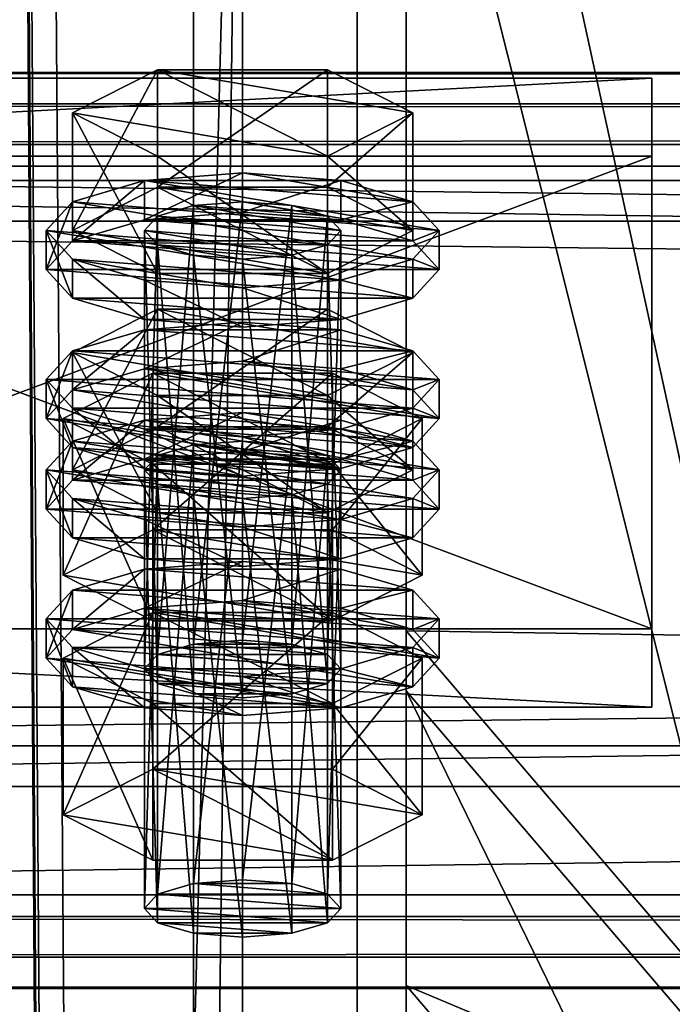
# Model space of a CAD drawing. Header units: millimetres. Extents: x 60485 to 71303, y 100 to 16900.
# Tile 69 of 256: x 60606 to 60646, y 3264 to 3324. Entities that reach past the tile are written whole.
import ezdxf

# ---------------------------------------------------------------- set-up
doc = ezdxf.new("R2010")
doc.units = ezdxf.units.MM
for name, color, linetype in [('13', 7, 'Continuous'), ('3', 7, 'Continuous'), ('4', 7, 'Continuous'), ('6', 7, 'Continuous'), ('9', 7, 'Continuous')]:
    doc.layers.add(name, color=color, linetype=linetype)

msp = doc.modelspace()

# ---------------------------------------------------------------- meshes
at = {"layer": '13', "color": 20}
mesh = msp.add_polyface(dxfattribs=at)
corners = [(60614.804, 3299.634, 4064.162), (60625.196, 3306.806, 4066.355), (60614.804, 3306.806, 4066.355), (60614, 3284.845, 4016.767), (60614.804, 3312.499, 4022.085), (60614, 3311.621, 4024.954), (60614.804, 3285.722, 4013.898), (60617, 3313.141, 4019.985), (60617, 3286.364, 4011.798), (60620, 3313.376, 4019.216), (60614.804, 3310.744, 4027.823), (60620, 3309.867, 4030.692), (60617, 3310.102, 4029.923), (60623, 3310.102, 4029.923), (60625.196, 3310.744, 4027.823), (60626, 3311.621, 4024.954), (60609.608, 3311.621, 4024.954), (60614.804, 3314.253, 4016.347), (60614.804, 3321.425, 4018.54), (60609.608, 3318.794, 4027.147), (60625.196, 3321.425, 4018.54), (60625.196, 3308.99, 4033.561), (60614.804, 3308.99, 4033.561), (60614.804, 3316.162, 4035.753), (60625.196, 3316.162, 4035.753), (60608, 3309.231, 4024.223), (60609.608, 3310.985, 4018.485), (60609.608, 3313.376, 4019.216), (60608, 3311.621, 4024.954), (60614, 3312.269, 4014.285), (60614, 3314.66, 4015.016), (60620, 3312.739, 4012.747), (60620, 3315.13, 4013.478), (60620, 3305.722, 4035.699), (60614, 3306.192, 4034.161), (60614, 3308.583, 4034.892), (60620, 3308.113, 4036.429), (60609.608, 3307.476, 4029.961), (60609.608, 3309.867, 4030.692), (60626, 3312.269, 4014.285), (60630.392, 3310.985, 4018.485), (60632, 3309.231, 4024.223), (60630.392, 3307.476, 4029.961), (60626, 3306.192, 4034.161), (60626, 3308.583, 4034.892), (60630.392, 3309.867, 4030.692), (60632, 3311.621, 4024.954), (60614, 3303.168, 4011.502), (60620, 3306.029, 4010.696), (60614, 3305.559, 4012.233), (60626, 3305.559, 4012.233)]
mesh.append_faces([[corners[k] for k in face] for face in [(0, 1, 2, 2), (3, 4, 5, 5), (6, 7, 4, 4), (8, 9, 7, 7), (10, 11, 12, 12), (16, 18, 19, 19), (17, 20, 18, 18), (22, 19, 23, 23), (21, 16, 22, 22), (19, 24, 23, 23), (25, 27, 28, 28), (26, 30, 27, 27), (29, 32, 30, 30), (33, 35, 36, 36), (34, 38, 35, 35), (37, 28, 38, 38), (29, 39, 31, 31), (43, 34, 33, 33), (38, 36, 35, 35), (47, 48, 49, 49), (50, 49, 48, 48)]], dxfattribs={"vtx0": -1, "color": 20})
mesh.append_faces([[corners[k] for k in face] for face in [(11, 10, 13, 13)]], dxfattribs={"vtx0": -1, "vtx1": -1, "color": 20})
mesh.append_faces([[corners[k] for k in face] for face in [(13, 10, 5, 5), (14, 5, 4, 4), (15, 4, 7, 7), (21, 17, 16, 16), (24, 19, 18, 18), (40, 29, 26, 26), (41, 26, 25, 25), (42, 25, 37, 37), (43, 37, 34, 34), (44, 38, 28, 28), (45, 28, 27, 27), (46, 27, 30, 30)]], dxfattribs={"vtx0": -1, "vtx2": -1, "vtx3": -1, "color": 20})
mesh.append_faces([[corners[k] for k in face] for face in [(16, 17, 18, 18), (21, 22, 23, 23), (22, 16, 19, 19), (25, 26, 27, 27), (26, 29, 30, 30), (29, 31, 32, 32), (33, 34, 35, 35), (34, 37, 38, 38), (37, 25, 28, 28)]], dxfattribs={"vtx2": -1, "vtx3": -1, "color": 20})
mesh = msp.add_polyface(dxfattribs=at)
corners = [(60630.392, 3304.175, 4074.962), (60614.804, 3306.806, 4066.355), (60625.196, 3306.806, 4066.355), (60620, 3286.599, 4011.03), (60623, 3313.141, 4019.985), (60620, 3313.376, 4019.216), (60623, 3286.364, 4011.798), (60625.196, 3312.499, 4022.085), (60625.196, 3285.722, 4013.898), (60626, 3311.621, 4024.954), (60623, 3310.102, 4029.923), (60614, 3311.621, 4024.954), (60625.196, 3310.744, 4027.823), (60614.804, 3312.499, 4022.085), (60617, 3313.141, 4019.985), (60614.804, 3314.253, 4016.347), (60625.196, 3314.253, 4016.347), (60625.196, 3321.425, 4018.54), (60630.392, 3311.621, 4024.954), (60630.392, 3318.794, 4027.147), (60625.196, 3308.99, 4033.561), (60625.196, 3316.162, 4035.753), (60614.804, 3316.162, 4035.753), (60614.804, 3321.425, 4018.54), (60620, 3312.739, 4012.747), (60626, 3312.269, 4014.285), (60626, 3314.66, 4015.016), (60620, 3315.13, 4013.478), (60630.392, 3310.985, 4018.485), (60630.392, 3313.376, 4019.216), (60632, 3309.231, 4024.223), (60632, 3311.621, 4024.954), (60630.392, 3307.476, 4029.961), (60630.392, 3309.867, 4030.692), (60626, 3306.192, 4034.161), (60626, 3308.583, 4034.892), (60620, 3305.722, 4035.699), (60620, 3308.113, 4036.429), (60614, 3312.269, 4014.285), (60609.608, 3310.985, 4018.485), (60608, 3309.231, 4024.223), (60609.608, 3307.476, 4029.961), (60609.608, 3309.867, 4030.692), (60608, 3311.621, 4024.954), (60609.608, 3313.376, 4019.216), (60614, 3314.66, 4015.016), (60620, 3303.638, 4009.965), (60626, 3305.559, 4012.233), (60620, 3306.029, 4010.696), (60630.392, 3304.275, 4016.434), (60614, 3305.559, 4012.233)]
mesh.append_faces([[corners[k] for k in face] for face in [(0, 1, 2, 2), (3, 4, 5, 5), (6, 7, 4, 4), (8, 9, 7, 7), (7, 5, 4, 4), (16, 19, 17, 17), (18, 21, 19, 19), (20, 22, 21, 21), (15, 18, 16, 16), (19, 23, 17, 17), (24, 26, 27, 27), (25, 29, 26, 26), (28, 31, 29, 29), (30, 33, 31, 31), (32, 35, 33, 33), (34, 37, 35, 35), (29, 27, 26, 26), (46, 47, 48, 48)]], dxfattribs={"vtx0": -1, "color": 20})
mesh.append_faces([[corners[k] for k in face] for face in [(10, 11, 12, 12), (12, 13, 9, 9), (9, 14, 7, 7), (18, 15, 20, 20), (21, 23, 19, 19), (25, 38, 28, 28), (28, 39, 30, 30), (30, 40, 32, 32), (32, 41, 34, 34), (37, 42, 35, 35), (35, 43, 33, 33), (33, 44, 31, 31), (31, 45, 29, 29), (49, 50, 47, 47)]], dxfattribs={"vtx0": -1, "vtx1": -1, "color": 20})
mesh.append_faces([[corners[k] for k in face] for face in [(7, 14, 5, 5), (29, 45, 27, 27)]], dxfattribs={"vtx0": -1, "vtx2": -1, "vtx3": -1, "color": 20})
mesh.append_faces([[corners[k] for k in face] for face in [(15, 16, 17, 17), (16, 18, 19, 19), (18, 20, 21, 21), (24, 25, 26, 26), (25, 28, 29, 29), (28, 30, 31, 31), (30, 32, 33, 33), (32, 34, 35, 35), (34, 36, 37, 37)]], dxfattribs={"vtx2": -1, "vtx3": -1, "color": 20})
mesh = msp.add_polyface(dxfattribs=at)
corners = [(60626, 3297.003, 4072.769), (60614.804, 3297.88, 4069.9), (60617, 3298.522, 4067.8), (60609.608, 3297.003, 4072.769), (60614.804, 3299.634, 4064.162), (60614.804, 3306.806, 4066.355), (60609.608, 3304.175, 4074.962), (60614.804, 3294.371, 4081.376), (60614.804, 3301.544, 4083.569), (60625.196, 3301.544, 4083.569), (60609.608, 3296.366, 4066.3), (60614, 3297.65, 4062.1), (60614, 3300.041, 4062.831), (60609.608, 3298.757, 4067.031), (60620, 3298.121, 4060.562), (60620, 3300.511, 4061.293), (60632, 3297.003, 4072.769), (60614, 3284.845, 4016.767), (60614.804, 3285.722, 4013.898), (60614.804, 3312.499, 4022.085), (60617, 3286.364, 4011.798), (60617, 3313.141, 4019.985), (60620, 3286.599, 4011.03), (60620, 3313.376, 4019.216), (60620, 3283.091, 4022.505), (60617, 3310.102, 4029.923), (60620, 3309.867, 4030.692), (60617, 3283.326, 4021.736), (60614.804, 3310.744, 4027.823), (60614.804, 3283.968, 4019.636), (60614, 3311.621, 4024.954), (60609.03, 3290.567, 4018.517), (60614.515, 3302.907, 4012.356), (60609.03, 3300.13, 4021.44), (60614.515, 3293.344, 4009.432), (60625.485, 3302.907, 4012.356), (60625.485, 3297.352, 4030.525), (60614.515, 3297.352, 4030.525), (60608, 3300.13, 4021.44), (60609.608, 3301.884, 4015.703), (60609.608, 3304.275, 4016.434), (60608, 3302.52, 4022.171), (60614, 3303.168, 4011.502), (60614, 3305.559, 4012.233), (60620, 3303.638, 4009.965), (60620, 3306.029, 4010.696), (60620, 3296.621, 4032.916), (60614, 3297.091, 4031.379), (60614, 3299.482, 4032.11), (60620, 3299.012, 4033.647), (60609.608, 3298.375, 4027.178), (60609.608, 3300.766, 4027.909), (60630.392, 3301.884, 4015.703), (60632, 3300.13, 4021.44), (60630.392, 3298.375, 4027.178), (60626, 3297.091, 4031.379), (60626, 3299.482, 4032.11), (60630.392, 3300.766, 4027.909), (60632, 3302.52, 4022.171), (60630.392, 3304.275, 4016.434)]
mesh.append_faces([[corners[k] for k in face] for face in [(3, 5, 6, 6), (7, 6, 8, 8), (6, 9, 8, 8), (10, 12, 13, 13), (11, 15, 12, 12), (24, 25, 26, 26), (27, 28, 25, 25), (29, 30, 28, 28), (31, 32, 33, 33), (34, 35, 32, 32), (33, 36, 37, 37), (38, 40, 41, 41), (39, 43, 40, 40), (46, 48, 49, 49), (47, 51, 48, 48), (50, 41, 51, 51), (48, 56, 49, 49)]], dxfattribs={"vtx0": -1, "color": 20})
mesh.append_faces([[corners[k] for k in face] for face in [(0, 1, 2, 2), (9, 6, 5, 5), (16, 13, 12, 12), (36, 33, 32, 32), (52, 44, 42, 42), (53, 42, 39, 39), (54, 39, 38, 38), (55, 38, 50, 50), (56, 48, 51, 51), (57, 51, 41, 41), (58, 41, 40, 40), (59, 40, 43, 43)]], dxfattribs={"vtx0": -1, "vtx2": -1, "vtx3": -1, "color": 20})
mesh.append_faces([[corners[k] for k in face] for face in [(3, 4, 5, 5), (7, 3, 6, 6), (10, 11, 12, 12), (11, 14, 15, 15), (17, 18, 19, 19), (18, 20, 21, 21), (20, 22, 23, 23), (29, 17, 30, 30), (38, 39, 40, 40), (39, 42, 43, 43), (42, 44, 45, 45), (46, 47, 48, 48), (47, 50, 51, 51), (50, 38, 41, 41)]], dxfattribs={"vtx2": -1, "vtx3": -1, "color": 20})
mesh = msp.add_polyface(dxfattribs=at)
corners = [(60625.196, 3297.88, 4069.9), (60617, 3298.522, 4067.8), (60620, 3298.757, 4067.031), (60623, 3298.522, 4067.8), (60614.804, 3299.634, 4064.162), (60625.196, 3299.634, 4064.162), (60625.196, 3306.806, 4066.355), (60630.392, 3297.003, 4072.769), (60630.392, 3304.175, 4074.962), (60625.196, 3294.371, 4081.376), (60625.196, 3301.544, 4083.569), (60614.804, 3301.544, 4083.569), (60614.804, 3306.806, 4066.355), (60620, 3298.121, 4060.562), (60626, 3297.65, 4062.1), (60626, 3300.041, 4062.831), (60620, 3300.511, 4061.293), (60630.392, 3298.757, 4067.031), (60632, 3297.003, 4072.769), (60614, 3300.041, 4062.831), (60620, 3286.599, 4011.03), (60623, 3286.364, 4011.798), (60623, 3313.141, 4019.985), (60625.196, 3285.722, 4013.898), (60625.196, 3312.499, 4022.085), (60626, 3284.845, 4016.767), (60626, 3311.621, 4024.954), (60625.196, 3310.744, 4027.823), (60625.196, 3283.968, 4019.636), (60623, 3310.102, 4029.923), (60623, 3283.326, 4021.736), (60620, 3309.867, 4030.692), (60614.515, 3293.344, 4009.432), (60625.485, 3293.344, 4009.432), (60625.485, 3302.907, 4012.356), (60630.97, 3300.13, 4021.44), (60625.485, 3297.352, 4030.525), (60614.515, 3302.907, 4012.356), (60620, 3303.638, 4009.965), (60626, 3303.168, 4011.502), (60626, 3305.559, 4012.233), (60630.392, 3301.884, 4015.703), (60630.392, 3304.275, 4016.434), (60632, 3300.13, 4021.44), (60632, 3302.52, 4022.171), (60630.392, 3298.375, 4027.178), (60630.392, 3300.766, 4027.909), (60626, 3297.091, 4031.379), (60626, 3299.482, 4032.11), (60620, 3299.012, 4033.647), (60614, 3303.168, 4011.502), (60609.608, 3301.884, 4015.703), (60608, 3300.13, 4021.44), (60609.608, 3300.766, 4027.909), (60608, 3302.52, 4022.171), (60609.608, 3304.275, 4016.434)]
mesh.append_faces([[corners[k] for k in face] for face in [(0, 2, 3, 3), (5, 8, 6, 6), (7, 10, 8, 8), (9, 11, 10, 10), (4, 7, 5, 5), (13, 15, 16, 16), (14, 17, 15, 15), (17, 16, 15, 15), (25, 27, 26, 26), (28, 29, 27, 27), (30, 31, 29, 29), (33, 35, 34, 34), (35, 37, 34, 34), (39, 42, 40, 40), (41, 44, 42, 42), (43, 46, 44, 44), (45, 48, 46, 46), (47, 49, 48, 48), (38, 41, 39, 39)]], dxfattribs={"vtx0": -1, "color": 20})
mesh.append_faces([[corners[k] for k in face] for face in [(10, 12, 8, 8), (18, 19, 17, 17), (36, 37, 35, 35), (41, 50, 43, 43), (43, 51, 45, 45), (45, 52, 47, 47), (48, 53, 46, 46), (46, 54, 44, 44), (44, 55, 42, 42)]], dxfattribs={"vtx0": -1, "vtx1": -1, "color": 20})
mesh.append_faces([[corners[k] for k in face] for face in [(0, 1, 2, 2), (17, 19, 16, 16)]], dxfattribs={"vtx0": -1, "vtx2": -1, "vtx3": -1, "color": 20})
mesh.append_faces([[corners[k] for k in face] for face in [(4, 5, 6, 6), (5, 7, 8, 8), (7, 9, 10, 10), (13, 14, 15, 15), (20, 21, 22, 22), (21, 23, 24, 24), (23, 25, 26, 26), (32, 33, 34, 34), (38, 39, 40, 40), (39, 41, 42, 42), (41, 43, 44, 44), (43, 45, 46, 46), (45, 47, 48, 48)]], dxfattribs={"vtx2": -1, "vtx3": -1, "color": 20})
mesh = msp.add_polyface(dxfattribs=at)
corners = [(60614, 3270.226, 4064.583), (60614.804, 3297.88, 4069.9), (60614, 3297.003, 4072.769), (60614.804, 3271.103, 4061.714), (60617, 3298.522, 4067.8), (60617, 3271.746, 4059.614), (60620, 3298.757, 4067.031), (60617, 3268.707, 4069.552), (60614.804, 3296.126, 4075.638), (60617, 3295.484, 4077.738), (60614.804, 3269.349, 4067.452), (60620, 3295.249, 4078.507), (60623, 3295.484, 4077.738), (60625.196, 3296.126, 4075.638), (60625.196, 3294.371, 4081.376), (60614.804, 3294.371, 4081.376), (60614.804, 3301.544, 4083.569), (60614.804, 3299.634, 4064.162), (60609.608, 3297.003, 4072.769), (60608, 3294.612, 4072.038), (60609.608, 3296.366, 4066.3), (60609.608, 3298.757, 4067.031), (60608, 3297.003, 4072.769), (60620, 3291.104, 4083.514), (60614, 3291.574, 4081.976), (60614, 3293.964, 4082.707), (60620, 3293.494, 4084.245), (60609.608, 3292.858, 4077.776), (60609.608, 3295.249, 4078.507), (60630.392, 3296.366, 4066.3), (60614, 3297.65, 4062.1), (60632, 3294.612, 4072.038), (60630.392, 3292.858, 4077.776), (60626, 3291.574, 4081.976), (60626, 3293.964, 4082.707), (60630.392, 3295.249, 4078.507), (60609.608, 3287.265, 4063.518), (60614, 3288.55, 4059.317), (60614, 3290.94, 4060.048), (60609.608, 3289.656, 4064.249), (60620, 3289.02, 4057.78), (60620, 3291.41, 4058.511), (60632, 3287.902, 4069.987), (60608, 3287.902, 4069.987), (60630.392, 3289.656, 4064.249), (60626, 3290.94, 4060.048), (60620, 3283.091, 4022.505), (60617, 3283.326, 4021.736), (60617, 3310.102, 4029.923), (60614.804, 3283.968, 4019.636), (60614.804, 3310.744, 4027.823), (60609.03, 3290.567, 4018.517), (60614.515, 3293.344, 4009.432), (60614.515, 3302.907, 4012.356), (60625.485, 3287.789, 4027.602), (60614.515, 3287.789, 4027.602), (60614.515, 3297.352, 4030.525), (60609.03, 3300.13, 4021.44), (60626, 3297.091, 4031.379), (60609.608, 3298.375, 4027.178), (60620, 3296.621, 4032.916), (60614, 3297.091, 4031.379)]
mesh.append_faces([[corners[k] for k in face] for face in [(0, 1, 2, 2), (3, 4, 1, 1), (5, 6, 4, 4), (7, 8, 9, 9), (10, 2, 8, 8), (8, 11, 9, 9), (14, 18, 15, 15), (19, 21, 22, 22), (23, 25, 26, 26), (24, 28, 25, 25), (27, 22, 28, 28), (33, 24, 23, 23), (28, 26, 25, 25), (36, 38, 39, 39), (37, 41, 38, 38), (45, 38, 41, 41), (55, 57, 56, 56), (60, 59, 61, 61)]], dxfattribs={"vtx0": -1, "color": 20})
mesh.append_faces([[corners[k] for k in face] for face in [(58, 59, 60, 60)]], dxfattribs={"vtx0": -1, "vtx1": -1, "color": 20})
mesh.append_faces([[corners[k] for k in face] for face in [(12, 8, 2, 2), (13, 2, 1, 1), (14, 17, 18, 18), (29, 30, 20, 20), (31, 20, 19, 19), (32, 19, 27, 27), (33, 27, 24, 24), (34, 28, 22, 22), (35, 22, 21, 21), (42, 43, 39, 39), (44, 39, 38, 38), (54, 52, 51, 51)]], dxfattribs={"vtx0": -1, "vtx2": -1, "vtx3": -1, "color": 20})
mesh.append_faces([[corners[k] for k in face] for face in [(14, 15, 16, 16), (19, 20, 21, 21), (23, 24, 25, 25), (24, 27, 28, 28), (27, 19, 22, 22), (36, 37, 38, 38), (37, 40, 41, 41), (46, 47, 48, 48), (47, 49, 50, 50), (51, 52, 53, 53), (54, 55, 56, 56), (55, 51, 57, 57)]], dxfattribs={"vtx2": -1, "vtx3": -1, "color": 20})
mesh = msp.add_polyface(dxfattribs=at)
corners = [(60620, 3271.981, 4058.845), (60623, 3298.522, 4067.8), (60620, 3298.757, 4067.031), (60623, 3271.746, 4059.614), (60625.196, 3297.88, 4069.9), (60625.196, 3271.103, 4061.714), (60626, 3297.003, 4072.769), (60626, 3270.226, 4064.583), (60625.196, 3296.126, 4075.638), (60625.196, 3269.349, 4067.452), (60623, 3295.484, 4077.738), (60620, 3295.249, 4078.507), (60614.804, 3296.126, 4075.638), (60614, 3297.003, 4072.769), (60614.804, 3297.88, 4069.9), (60617, 3298.522, 4067.8), (60630.392, 3297.003, 4072.769), (60614.804, 3299.634, 4064.162), (60625.196, 3294.371, 4081.376), (60626, 3297.65, 4062.1), (60630.392, 3296.366, 4066.3), (60630.392, 3298.757, 4067.031), (60632, 3294.612, 4072.038), (60632, 3297.003, 4072.769), (60630.392, 3292.858, 4077.776), (60630.392, 3295.249, 4078.507), (60626, 3291.574, 4081.976), (60626, 3293.964, 4082.707), (60620, 3291.104, 4083.514), (60620, 3293.494, 4084.245), (60614, 3297.65, 4062.1), (60620, 3298.121, 4060.562), (60609.608, 3296.366, 4066.3), (60608, 3294.612, 4072.038), (60609.608, 3292.858, 4077.776), (60609.608, 3295.249, 4078.507), (60608, 3297.003, 4072.769), (60609.608, 3298.757, 4067.031), (60620, 3289.02, 4057.78), (60626, 3288.55, 4059.317), (60626, 3290.94, 4060.048), (60620, 3291.41, 4058.511), (60630.392, 3287.265, 4063.518), (60630.392, 3289.656, 4064.249), (60632, 3287.902, 4069.987), (60609.608, 3289.656, 4064.249), (60614, 3290.94, 4060.048), (60626, 3284.845, 4016.767), (60625.196, 3283.968, 4019.636), (60625.196, 3310.744, 4027.823), (60623, 3283.326, 4021.736), (60623, 3310.102, 4029.923), (60620, 3283.091, 4022.505), (60620, 3309.867, 4030.692), (60625.485, 3293.344, 4009.432), (60630.97, 3290.567, 4018.517), (60630.97, 3300.13, 4021.44), (60625.485, 3287.789, 4027.602), (60625.485, 3297.352, 4030.525), (60614.515, 3297.352, 4030.525), (60614.515, 3293.344, 4009.432), (60626, 3297.091, 4031.379), (60620, 3296.621, 4032.916), (60620, 3299.012, 4033.647)]
mesh.append_faces([[corners[k] for k in face] for face in [(0, 1, 2, 2), (3, 4, 1, 1), (5, 6, 4, 4), (7, 8, 6, 6), (9, 10, 8, 8), (20, 23, 21, 21), (22, 25, 23, 23), (24, 27, 25, 25), (26, 29, 27, 27), (30, 19, 31, 31), (38, 40, 41, 41), (39, 43, 40, 40), (55, 58, 56, 56), (57, 59, 58, 58), (60, 55, 54, 54)]], dxfattribs={"vtx0": -1, "color": 20})
mesh.append_faces([[corners[k] for k in face] for face in [(11, 12, 10, 10), (10, 13, 8, 8), (8, 14, 6, 6), (6, 15, 4, 4), (16, 17, 18, 18), (19, 30, 20, 20), (20, 32, 22, 22), (22, 33, 24, 24), (24, 34, 26, 26), (29, 35, 27, 27), (27, 36, 25, 25), (25, 37, 23, 23), (44, 45, 43, 43), (43, 46, 40, 40), (55, 60, 57, 57)]], dxfattribs={"vtx0": -1, "vtx1": -1, "color": 20})
mesh.append_faces([[corners[k] for k in face] for face in [(19, 20, 21, 21), (20, 22, 23, 23), (22, 24, 25, 25), (24, 26, 27, 27), (26, 28, 29, 29), (38, 39, 40, 40), (39, 42, 43, 43), (47, 48, 49, 49), (48, 50, 51, 51), (50, 52, 53, 53), (54, 55, 56, 56), (55, 57, 58, 58), (61, 62, 63, 63)]], dxfattribs={"vtx2": -1, "vtx3": -1, "color": 20})
mesh = msp.add_polyface(dxfattribs=at)
corners = [(60614, 3270.226, 4064.583), (60614.804, 3271.103, 4061.714), (60614.804, 3297.88, 4069.9), (60617, 3271.746, 4059.614), (60617, 3298.522, 4067.8), (60620, 3271.981, 4058.845), (60620, 3298.757, 4067.031), (60620, 3268.472, 4070.32), (60617, 3268.707, 4069.552), (60617, 3295.484, 4077.738), (60620, 3295.249, 4078.507), (60614.804, 3269.349, 4067.452), (60614.804, 3296.126, 4075.638), (60614, 3297.003, 4072.769), (60625.196, 3271.103, 4061.714), (60626, 3270.226, 4064.583), (60625.196, 3269.349, 4067.452), (60623, 3268.707, 4069.552), (60609.03, 3275.948, 4066.332), (60614.515, 3278.726, 4057.247), (60614.515, 3288.289, 4060.171), (60609.03, 3285.511, 4069.256), (60625.485, 3288.289, 4060.171), (60625.485, 3273.171, 4075.417), (60614.515, 3273.171, 4075.417), (60614.515, 3282.734, 4078.341), (60625.485, 3282.734, 4078.341), (60608, 3285.511, 4069.256), (60609.608, 3287.265, 4063.518), (60609.608, 3289.656, 4064.249), (60608, 3287.902, 4069.987), (60620, 3282.003, 4080.731), (60614, 3282.473, 4079.194), (60614, 3284.863, 4079.925), (60620, 3284.393, 4081.462), (60609.608, 3283.757, 4074.993), (60609.608, 3286.148, 4075.724), (60630.392, 3287.265, 4063.518), (60620, 3289.02, 4057.78), (60614, 3288.55, 4059.317), (60632, 3285.511, 4069.256), (60630.392, 3283.757, 4074.993), (60626, 3282.473, 4079.194), (60626, 3284.863, 4079.925), (60630.392, 3286.148, 4075.724), (60625.196, 3285.722, 4013.898), (60617, 3286.364, 4011.798), (60614.804, 3285.722, 4013.898), (60626, 3284.845, 4016.767), (60614, 3284.845, 4016.767), (60625.196, 3283.968, 4019.636), (60614.804, 3283.968, 4019.636), (60623, 3283.326, 4021.736), (60617, 3283.326, 4021.736), (60625.485, 3287.789, 4027.602), (60609.03, 3290.567, 4018.517), (60614.515, 3287.789, 4027.602)]
mesh.append_faces([[corners[k] for k in face] for face in [(7, 9, 10, 10), (17, 8, 7, 7), (18, 20, 21, 21), (19, 22, 20, 20), (24, 21, 25, 25), (23, 18, 24, 24), (21, 26, 25, 25), (27, 29, 30, 30), (31, 33, 34, 34), (32, 36, 33, 33), (35, 30, 36, 36), (31, 35, 32, 32), (54, 55, 56, 56)]], dxfattribs={"vtx0": -1, "color": 20})
mesh.append_faces([[corners[k] for k in face] for face in [(42, 35, 31, 31)]], dxfattribs={"vtx0": -1, "vtx1": -1, "color": 20})
mesh.append_faces([[corners[k] for k in face] for face in [(14, 3, 1, 1), (15, 1, 0, 0), (16, 0, 11, 11), (17, 11, 8, 8), (23, 19, 18, 18), (26, 21, 20, 20), (37, 38, 39, 39), (40, 39, 28, 28), (41, 28, 27, 27), (42, 27, 35, 35), (43, 33, 36, 36), (44, 36, 30, 30), (45, 46, 47, 47), (48, 47, 49, 49), (50, 49, 51, 51), (52, 51, 53, 53)]], dxfattribs={"vtx0": -1, "vtx2": -1, "vtx3": -1, "color": 20})
mesh.append_faces([[corners[k] for k in face] for face in [(0, 1, 2, 2), (1, 3, 4, 4), (3, 5, 6, 6), (7, 8, 9, 9), (8, 11, 12, 12), (11, 0, 13, 13), (18, 19, 20, 20), (23, 24, 25, 25), (24, 18, 21, 21), (27, 28, 29, 29), (31, 32, 33, 33), (32, 35, 36, 36), (35, 27, 30, 30)]], dxfattribs={"vtx2": -1, "vtx3": -1, "color": 20})
mesh = msp.add_polyface(dxfattribs=at)
corners = [(60620, 3271.981, 4058.845), (60623, 3271.746, 4059.614), (60623, 3298.522, 4067.8), (60625.196, 3271.103, 4061.714), (60625.196, 3297.88, 4069.9), (60626, 3270.226, 4064.583), (60626, 3297.003, 4072.769), (60625.196, 3269.349, 4067.452), (60625.196, 3296.126, 4075.638), (60623, 3268.707, 4069.552), (60623, 3295.484, 4077.738), (60620, 3268.472, 4070.32), (60620, 3295.249, 4078.507), (60617, 3271.746, 4059.614), (60614.804, 3271.103, 4061.714), (60614, 3270.226, 4064.583), (60614.804, 3269.349, 4067.452), (60614.515, 3278.726, 4057.247), (60625.485, 3278.726, 4057.247), (60625.485, 3288.289, 4060.171), (60630.97, 3275.948, 4066.332), (60630.97, 3285.511, 4069.256), (60625.485, 3273.171, 4075.417), (60625.485, 3282.734, 4078.341), (60614.515, 3282.734, 4078.341), (60614.515, 3288.289, 4060.171), (60630.392, 3287.265, 4063.518), (60632, 3285.511, 4069.256), (60632, 3287.902, 4069.987), (60630.392, 3289.656, 4064.249), (60630.392, 3283.757, 4074.993), (60630.392, 3286.148, 4075.724), (60626, 3282.473, 4079.194), (60626, 3284.863, 4079.925), (60620, 3282.003, 4080.731), (60620, 3284.393, 4081.462), (60620, 3289.02, 4057.78), (60626, 3288.55, 4059.317), (60614, 3288.55, 4059.317), (60609.608, 3287.265, 4063.518), (60608, 3285.511, 4069.256), (60614, 3284.863, 4079.925), (60609.608, 3286.148, 4075.724), (60608, 3287.902, 4069.987), (60617, 3286.364, 4011.798), (60623, 3286.364, 4011.798), (60620, 3286.599, 4011.03), (60625.196, 3285.722, 4013.898), (60614.804, 3285.722, 4013.898), (60626, 3284.845, 4016.767), (60614, 3284.845, 4016.767), (60625.196, 3283.968, 4019.636), (60614.804, 3283.968, 4019.636), (60623, 3283.326, 4021.736), (60617, 3283.326, 4021.736), (60620, 3283.091, 4022.505)]
mesh.append_faces([[corners[k] for k in face] for face in [(9, 12, 10, 10), (13, 1, 0, 0), (18, 21, 19, 19), (20, 23, 21, 21), (22, 24, 23, 23), (17, 20, 18, 18), (21, 25, 19, 19), (26, 28, 29, 29), (27, 31, 28, 28), (30, 33, 31, 31), (32, 35, 33, 33), (36, 26, 37, 37), (41, 33, 35, 35), (44, 45, 46, 46), (53, 54, 55, 55)]], dxfattribs={"vtx0": -1, "color": 20})
mesh.append_faces([[corners[k] for k in face] for face in [(1, 13, 3, 3), (3, 14, 5, 5), (5, 15, 7, 7), (7, 16, 9, 9), (20, 17, 22, 22), (23, 25, 21, 21), (26, 38, 27, 27), (27, 39, 30, 30), (30, 40, 32, 32), (33, 42, 31, 31), (31, 43, 28, 28), (45, 44, 47, 47), (47, 48, 49, 49), (49, 50, 51, 51), (51, 52, 53, 53)]], dxfattribs={"vtx0": -1, "vtx1": -1, "color": 20})
mesh.append_faces([[corners[k] for k in face] for face in [(0, 1, 2, 2), (1, 3, 4, 4), (3, 5, 6, 6), (5, 7, 8, 8), (7, 9, 10, 10), (9, 11, 12, 12), (17, 18, 19, 19), (18, 20, 21, 21), (20, 22, 23, 23), (26, 27, 28, 28), (27, 30, 31, 31), (30, 32, 33, 33), (32, 34, 35, 35)]], dxfattribs={"vtx2": -1, "vtx3": -1, "color": 20})
at = {"layer": '3', "color": 91}
mesh = msp.add_polyface(dxfattribs=at)
corners = [(60570, 8485, 5564.7), (60630, 8485, 5564.7), (60630, 145.041, 3014.919), (60570, 145.041, 3014.919), (60570, 271.84, 2970.03), (60630, 271.84, 2970.03), (60630, 8485, 5481.045), (60570, 8485, 5481.045), (60570, 145.041, 2970.03), (60627, 8485, 5484.182), (60573, 8485, 5484.182), (60573, 8485, 5561.563), (60627, 8485, 5561.563), (60573, 145.041, 3011.782), (60627, 145.041, 3011.782), (60573, 261.579, 2970.03), (60573, 145.041, 2970.03), (60627, 261.579, 2970.03), (60627, 145.041, 2970.03), (60630, 145.041, 2970.03)]
mesh.append_faces([[corners[k] for k in face] for face in [(0, 2, 3, 3), (4, 6, 7, 7), (4, 3, 8, 8), (0, 4, 7, 7), (12, 13, 14, 14), (15, 11, 10, 10), (13, 15, 16, 16), (17, 10, 9, 9), (17, 14, 18, 18), (12, 17, 9, 9), (8, 13, 16, 16), (18, 2, 19, 19), (5, 1, 6, 6), (2, 5, 19, 19), (5, 18, 19, 19), (15, 8, 16, 16)]], dxfattribs={"vtx0": -1, "color": 91})
mesh.append_faces([[corners[k] for k in face] for face in [(3, 4, 0, 0), (0, 11, 1, 1), (11, 7, 10, 10), (10, 7, 9, 9), (1, 12, 6, 6), (12, 1, 11, 11), (6, 9, 7, 7), (11, 15, 13, 13), (14, 17, 12, 12), (2, 14, 3, 3), (3, 13, 8, 8), (1, 5, 2, 2), (18, 5, 17, 17), (17, 5, 15, 15), (8, 15, 4, 4), (4, 15, 5, 5)]], dxfattribs={"vtx0": -1, "vtx1": -1, "color": 91})
mesh.append_faces([[corners[k] for k in face] for face in [(11, 0, 7, 7), (6, 12, 9, 9), (2, 18, 14, 14), (3, 14, 13, 13)]], dxfattribs={"vtx0": -1, "vtx2": -1, "vtx3": -1, "color": 91})
mesh.append_faces([[corners[k] for k in face] for face in [(0, 1, 2, 2), (4, 5, 6, 6), (12, 11, 13, 13), (17, 15, 10, 10)]], dxfattribs={"vtx2": -1, "vtx3": -1, "color": 91})
mesh = msp.add_polyface(dxfattribs=at)
corners = [(60700.711, 3286.07, 3894.707), (60658.92, 3253.367, 3884.709), (60630, 3287.165, 3895.042), (60630, 3368.709, 3919.973), (60658.92, 3231.731, 3955.476), (60630, 3265.529, 3965.809), (60700.711, 3264.434, 3965.474), (60630, 3347.074, 3990.739), (60703.033, 3288.763, 3892.394), (60703.033, 3265.374, 3968.898), (60630, 3350.727, 3994.993), (60630, 3374.117, 3918.489), (60656.598, 3229.037, 3957.789), (60630, 3260.122, 3967.293), (60656.598, 3252.427, 3881.285), (60630, 3283.512, 3890.788)]
mesh.append_faces([[corners[k] for k in face] for face in [(0, 2, 3, 3), (1, 5, 2, 2), (4, 7, 5, 5), (6, 3, 7, 7), (8, 10, 11, 11), (9, 13, 10, 10), (12, 15, 13, 13), (14, 11, 15, 15)]], dxfattribs={"vtx0": -1, "color": 91})
mesh.append_faces([[corners[k] for k in face] for face in [(9, 6, 12, 12), (6, 8, 0, 0), (0, 8, 1, 1), (12, 4, 14, 14), (4, 12, 6, 6), (14, 1, 8, 8), (11, 3, 15, 15), (3, 10, 7, 7), (7, 10, 5, 5), (15, 2, 13, 13), (2, 15, 3, 3), (13, 5, 10, 10)]], dxfattribs={"vtx0": -1, "vtx1": -1, "color": 91})
mesh.append_faces([[corners[k] for k in face] for face in [(6, 9, 8, 8), (14, 4, 1, 1), (3, 11, 10, 10), (13, 2, 5, 5)]], dxfattribs={"vtx0": -1, "vtx2": -1, "vtx3": -1, "color": 91})
mesh.append_faces([[corners[k] for k in face] for face in [(0, 1, 2, 2), (1, 4, 5, 5), (4, 6, 7, 7), (6, 0, 3, 3), (8, 9, 10, 10), (9, 12, 13, 13), (12, 14, 15, 15), (14, 8, 11, 11)]], dxfattribs={"vtx2": -1, "vtx3": -1, "color": 91})
mesh = msp.add_polyface(dxfattribs=at)
corners = [(60645, 3316.145, 3984.507), (60555, 3316.145, 3984.507), (60555, 3282.522, 4094.482), (60645, 3282.522, 4094.482), (60555, 3320.926, 3985.969), (60555, 3287.303, 4095.944), (60645, 3320.926, 3985.969), (60645, 3287.303, 4095.944)]
mesh.append_faces([[corners[k] for k in face] for face in [(0, 2, 3, 3), (1, 5, 2, 2), (4, 7, 5, 5), (6, 3, 7, 7), (1, 6, 4, 4), (3, 5, 7, 7)]], dxfattribs={"vtx0": -1, "color": 91})
mesh.append_faces([[corners[k] for k in face] for face in [(0, 1, 2, 2), (1, 4, 5, 5), (4, 6, 7, 7), (6, 0, 3, 3), (1, 0, 6, 6), (3, 2, 5, 5)]], dxfattribs={"vtx2": -1, "vtx3": -1, "color": 91})
at = {"layer": '4', "color": 171}
mesh = msp.add_polyface(dxfattribs=at)
corners = [(60583, 3361.914, 3914.76), (60617, 3361.914, 3914.76), (60617, 1845.026, 3030.03), (60583, 1845.026, 3030.03), (60617, 3136.66, 3845.893), (60617, 1737.845, 3030.03), (60583, 3136.66, 3845.893), (60583, 1737.845, 3030.03), (60580, 3374.428, 3918.585), (60580, 3124.146, 3842.067), (60580, 1731.89, 3030.03), (60580, 1850.981, 3030.03), (60620, 3124.146, 3842.067), (60620, 1731.89, 3030.03), (60620, 3374.428, 3918.585), (60620, 1850.981, 3030.03)]
mesh.append_faces([[corners[k] for k in face] for face in [(0, 2, 3, 3), (1, 5, 2, 2), (4, 7, 5, 5), (6, 3, 7, 7), (8, 10, 11, 11), (9, 13, 10, 10), (12, 15, 13, 13), (14, 11, 15, 15)]], dxfattribs={"vtx0": -1, "color": 171})
mesh.append_faces([[corners[k] for k in face] for face in [(9, 6, 12, 12), (6, 8, 0, 0), (0, 8, 1, 1), (12, 4, 14, 14), (4, 12, 6, 6), (14, 1, 8, 8), (11, 3, 15, 15), (3, 10, 7, 7), (7, 10, 5, 5), (15, 2, 13, 13), (2, 15, 3, 3), (13, 5, 10, 10)]], dxfattribs={"vtx0": -1, "vtx1": -1, "color": 171})
mesh.append_faces([[corners[k] for k in face] for face in [(6, 9, 8, 8), (14, 4, 1, 1), (3, 11, 10, 10), (13, 2, 5, 5)]], dxfattribs={"vtx0": -1, "vtx2": -1, "vtx3": -1, "color": 171})
mesh.append_faces([[corners[k] for k in face] for face in [(0, 1, 2, 2), (1, 4, 5, 5), (4, 6, 7, 7), (6, 0, 3, 3), (8, 9, 10, 10), (9, 12, 13, 13), (12, 14, 15, 15), (14, 8, 11, 11)]], dxfattribs={"vtx2": -1, "vtx3": -1, "color": 171})
at = {"layer": '6', "color": 2}
mesh = msp.add_polyface(dxfattribs=at)
corners = [(60573, 8485, 2973.03), (60627, 8485, 2973.03), (60627, 281.652, 2973.03), (60573, 281.652, 2973.03), (60627, 8485, 3027.03), (60627, 458.279, 3027.03), (60573, 8485, 3027.03), (60573, 458.279, 3027.03), (60570, 8485, 2970.03), (60570, 8485, 3030.03), (60570, 468.091, 3030.03), (60570, 271.84, 2970.03), (60630, 8485, 3030.03), (60630, 468.091, 3030.03), (60630, 8485, 2970.03), (60630, 271.84, 2970.03)]
mesh.append_faces([[corners[k] for k in face] for face in [(0, 2, 3, 3), (1, 5, 2, 2), (4, 7, 5, 5), (6, 3, 7, 7), (8, 10, 11, 11), (9, 13, 10, 10), (12, 15, 13, 13), (14, 11, 15, 15)]], dxfattribs={"vtx0": -1, "color": 2})
mesh.append_faces([[corners[k] for k in face] for face in [(9, 6, 12, 12), (6, 8, 0, 0), (0, 8, 1, 1), (12, 4, 14, 14), (4, 12, 6, 6), (14, 1, 8, 8), (11, 3, 15, 15), (3, 10, 7, 7), (7, 10, 5, 5), (15, 2, 13, 13), (2, 15, 3, 3), (13, 5, 10, 10)]], dxfattribs={"vtx0": -1, "vtx1": -1, "color": 2})
mesh.append_faces([[corners[k] for k in face] for face in [(6, 9, 8, 8), (14, 4, 1, 1), (3, 11, 10, 10), (13, 2, 5, 5)]], dxfattribs={"vtx0": -1, "vtx2": -1, "vtx3": -1, "color": 2})
mesh.append_faces([[corners[k] for k in face] for face in [(0, 1, 2, 2), (1, 4, 5, 5), (4, 6, 7, 7), (6, 0, 3, 3), (8, 9, 10, 10), (9, 12, 13, 13), (12, 14, 15, 15), (14, 8, 11, 11)]], dxfattribs={"vtx2": -1, "vtx3": -1, "color": 2})
at = {"layer": '9', "color": 243}
mesh = msp.add_polyface(dxfattribs=at)
corners = [(63500, 3269.732, 3975.544), (63500, 3314.677, 3989.292), (60500, 3314.677, 3989.292), (60500, 3269.732, 3975.544), (63500, 3280.161, 4102.131), (60500, 3280.161, 4102.131), (63500, 3315.543, 4112.953), (60500, 3315.543, 4112.953), (63500, 3319.345, 4100.522), (60500, 3319.345, 4100.522), (63500, 3321.258, 4101.107), (60500, 3321.258, 4101.107), (63500, 3316.87, 4115.451), (60500, 3316.87, 4115.451), (63500, 3277.663, 4103.458), (60500, 3277.663, 4103.458), (63500, 3312.179, 3990.619), (60500, 3312.179, 3990.619), (63500, 3271.06, 3978.041), (60500, 3271.06, 3978.041), (63500, 3267.257, 3990.473), (60500, 3267.257, 3990.473), (63500, 3265.345, 3989.888), (60500, 3265.345, 3989.888)]
mesh.append_faces([[corners[k] for k in face] for face in [(0, 2, 3, 3), (1, 5, 2, 2), (4, 7, 5, 5), (6, 9, 7, 7), (8, 11, 9, 9), (10, 13, 11, 11), (12, 15, 13, 13), (14, 17, 15, 15), (16, 19, 17, 17), (18, 21, 19, 19), (20, 23, 21, 21), (22, 3, 23, 23), (8, 12, 10, 10), (20, 0, 22, 22), (11, 7, 9, 9)]], dxfattribs={"vtx0": -1, "color": 243})
mesh.append_faces([[corners[k] for k in face] for face in [(12, 6, 14, 14), (14, 1, 16, 16), (16, 0, 18, 18), (18, 0, 20, 20), (3, 19, 23, 23), (19, 2, 17, 17), (17, 2, 15, 15), (15, 5, 13, 13), (13, 7, 11, 11)]], dxfattribs={"vtx0": -1, "vtx1": -1, "color": 243})
mesh.append_faces([[corners[k] for k in face] for face in [(12, 8, 6, 6), (14, 6, 4, 4), (14, 4, 1, 1), (16, 1, 0, 0), (19, 3, 2, 2), (15, 2, 5, 5), (13, 5, 7, 7)]], dxfattribs={"vtx0": -1, "vtx2": -1, "vtx3": -1, "color": 243})
mesh.append_faces([[corners[k] for k in face] for face in [(21, 23, 19, 19)]], dxfattribs={"vtx1": -1, "color": 243})
mesh.append_faces([[corners[k] for k in face] for face in [(0, 1, 2, 2), (1, 4, 5, 5), (4, 6, 7, 7), (6, 8, 9, 9), (8, 10, 11, 11), (10, 12, 13, 13), (12, 14, 15, 15), (14, 16, 17, 17), (16, 18, 19, 19), (18, 20, 21, 21), (20, 22, 23, 23), (22, 0, 3, 3)]], dxfattribs={"vtx2": -1, "vtx3": -1, "color": 243})

doc.saveas('drawing.dxf')
